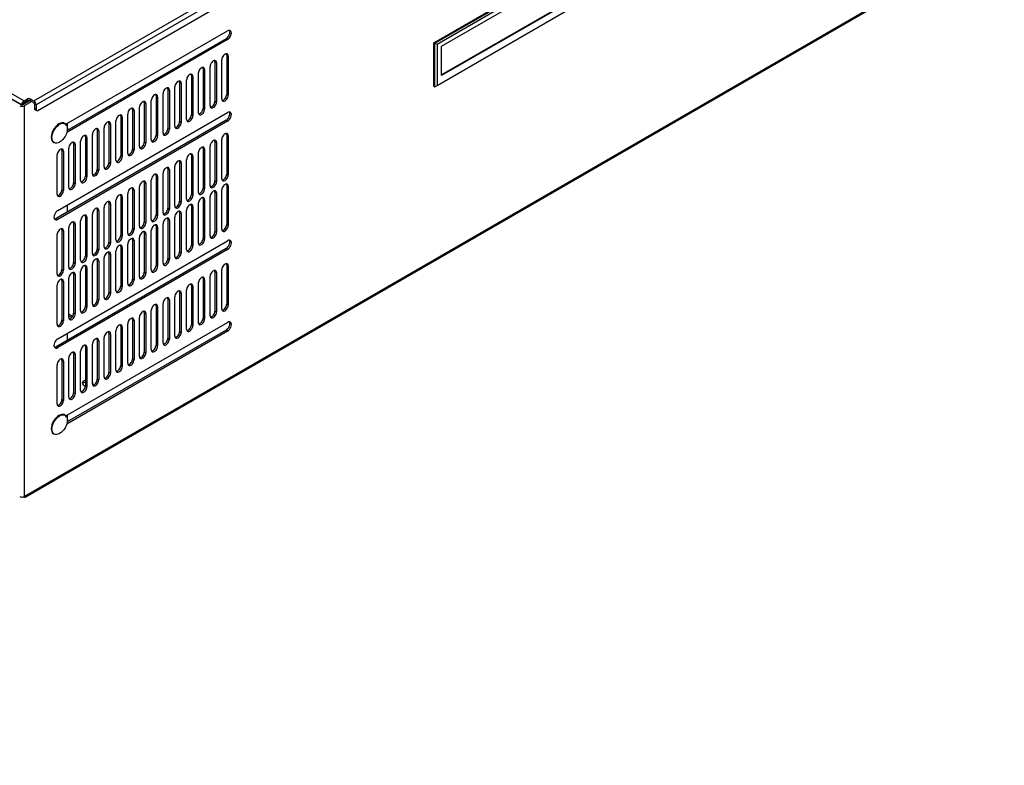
# Model space of a CAD drawing. Header units: inches. Extents: x 0 to 188, y 0 to 141.
# Tile 8 of 22: x 124 to 150, y 42 to 61. Entities that reach past the tile are written whole.
import ezdxf
from ezdxf import colors
from ezdxf.entities.mleader import LeaderData, LeaderLine
from ezdxf.math import Vec2, Vec3

# ---------------------------------------------------------------- set-up
doc = ezdxf.new("R2010")
doc.units = ezdxf.units.IN
doc.header["$MEASUREMENT"] = 0
for name, color, linetype in [('COM57176-46', 7, 'Continuous'), ('COM57177-4', 7, 'Continuous'), ('COM57179-6S', 7, 'Continuous'), ('Default', 7, 'Continuous'), ('HAN13044', 7, 'Continuous'), ('SCS19496', 7, 'Continuous')]:
    doc.layers.add(name, color=color, linetype=linetype)

# ---------------------------------------------------------------- blocks, each defined once
blk = doc.blocks.new('SE6')
at = {"layer": 'COM57176-46', "color": 7, "linetype": 'Continuous'}
for p, q in [((123.789, 48.909), (149.041, 63.488)), ((123.806, 48.948), (149.059, 63.527)), ((124.857, 58.698), (129.107, 61.152)), ((129.107, 60.922), (124.88, 58.482)), ((129.067, 60.946), (124.892, 58.535)), ((129.067, 60.946), (129.107, 60.922)), ((128.774, 60.336), (128.815, 60.313)), ((128.774, 60.336), (128.774, 59.303)), ((128.815, 60.313), (128.815, 59.28)), ((128.958, 59.363), (128.958, 60.395)), ((129.084, 60.515), (129.124, 60.491)), ((129.084, 60.515), (129.084, 59.482)), ((129.124, 60.491), (129.124, 59.459)), ((128.339, 59.005), (128.339, 60.038)), ((128.465, 60.157), (128.505, 60.134)), ((128.465, 60.157), (128.465, 59.125)), ((128.505, 60.134), (128.505, 59.101)), ((128.649, 59.184), (128.649, 60.217)), ((127.846, 59.8), (127.887, 59.777)), ((127.846, 59.8), (127.846, 58.767)), ((128.03, 58.827), (128.03, 59.86)), ((128.156, 59.979), (128.196, 59.956)), ((128.156, 59.979), (128.156, 58.946)), ((128.196, 59.956), (128.196, 58.923)), ((123.684, 59.206), (123.1, 59.543)), ((127.537, 59.622), (127.577, 59.598)), ((127.537, 59.622), (127.537, 58.589)), ((127.577, 59.598), (127.577, 58.566)), ((127.72, 58.648), (127.72, 59.681)), ((127.887, 59.777), (127.887, 58.744)), ((123.923, 59.32), (123.725, 59.206)), ((123.963, 59.297), (123.765, 59.183)), ((126.918, 59.264), (126.959, 59.241)), ((126.918, 59.264), (126.918, 58.232)), ((127.102, 58.291), (127.102, 59.324)), ((127.228, 59.443), (127.268, 59.42)), ((127.228, 59.443), (127.228, 58.41)), ((127.268, 59.42), (127.268, 58.387)), ((127.411, 58.47), (127.411, 59.502)), ((128.774, 59.303), (128.815, 59.28)), ((129.084, 59.482), (129.124, 59.459)), ((123.765, 59.183), (123.765, 48.924)), ((124.644, 56.431), (129.107, 59.008)), ((126.609, 59.086), (126.649, 59.063)), ((126.609, 59.086), (126.609, 58.053)), ((126.649, 59.063), (126.649, 58.03)), ((126.792, 58.112), (126.792, 59.145)), ((126.959, 59.241), (126.959, 58.208)), ((128.465, 59.125), (128.505, 59.101)), ((129.067, 58.802), (124.603, 56.225)), ((129.107, 58.779), (124.644, 56.202)), ((126.174, 57.755), (126.174, 58.788)), ((126.299, 58.907), (126.34, 58.884)), ((126.299, 58.907), (126.299, 57.874)), ((126.34, 58.884), (126.34, 57.851)), ((126.483, 57.934), (126.483, 58.967)), ((127.846, 58.767), (127.887, 58.744)), ((128.156, 58.946), (128.196, 58.923)), ((129.107, 58.779), (129.067, 58.802)), ((125.681, 58.55), (125.721, 58.527)), ((125.681, 58.55), (125.681, 57.517)), ((125.721, 58.527), (125.721, 57.494)), ((125.864, 57.577), (125.864, 58.609)), ((125.99, 58.729), (126.03, 58.705)), ((125.99, 58.729), (125.99, 57.696)), ((126.03, 58.705), (126.03, 57.672)), ((127.537, 58.589), (127.577, 58.566)), ((125.246, 57.219), (125.246, 58.252)), ((125.371, 58.371), (125.412, 58.348)), ((125.371, 58.371), (125.371, 57.339)), ((125.412, 58.348), (125.412, 57.315)), ((125.555, 57.398), (125.555, 58.431)), ((126.918, 58.232), (126.959, 58.208)), ((127.228, 58.41), (127.268, 58.387)), ((128.774, 58.244), (128.815, 58.221)), ((128.774, 58.244), (128.774, 57.211)), ((128.958, 57.27), (128.958, 58.303)), ((129.084, 58.422), (129.124, 58.399)), ((129.084, 58.422), (129.084, 57.39)), ((129.124, 58.399), (129.124, 57.366)), ((124.753, 58.014), (124.793, 57.991)), ((124.753, 58.014), (124.753, 56.981)), ((124.793, 57.991), (124.793, 56.958)), ((124.936, 57.041), (124.936, 58.074)), ((125.062, 58.193), (125.102, 58.17)), ((125.062, 58.193), (125.062, 57.16)), ((125.102, 58.17), (125.102, 57.137)), ((126.609, 58.053), (126.649, 58.03)), ((128.465, 58.065), (128.505, 58.042)), ((128.465, 58.065), (128.465, 57.032)), ((128.505, 58.042), (128.505, 57.009)), ((128.649, 57.092), (128.649, 58.125)), ((128.815, 58.221), (128.815, 57.188)), ((124.627, 56.862), (124.627, 57.895)), ((126.299, 57.874), (126.34, 57.851)), ((128.03, 56.735), (128.03, 57.767)), ((128.156, 57.887), (128.196, 57.863)), ((128.156, 57.887), (128.156, 56.854)), ((128.196, 57.863), (128.196, 56.83)), ((128.339, 56.913), (128.339, 57.946)), ((125.681, 57.517), (125.721, 57.494)), ((125.99, 57.696), (126.03, 57.672)), ((127.537, 57.529), (127.577, 57.506)), ((127.537, 57.529), (127.537, 56.497)), ((127.577, 57.506), (127.577, 56.473)), ((127.72, 56.556), (127.72, 57.589)), ((127.846, 57.708), (127.887, 57.685)), ((127.846, 57.708), (127.846, 56.675)), ((127.887, 57.685), (127.887, 56.652)), ((125.371, 57.339), (125.412, 57.315)), ((127.102, 56.199), (127.102, 57.232)), ((127.228, 57.351), (127.268, 57.328)), ((127.228, 57.351), (127.228, 56.318)), ((127.268, 57.328), (127.268, 56.295)), ((127.411, 56.377), (127.411, 57.41)), ((128.774, 57.211), (128.815, 57.188)), ((129.084, 57.39), (129.124, 57.366)), ((124.753, 56.981), (124.793, 56.958)), ((125.062, 57.16), (125.102, 57.137)), ((126.609, 56.994), (126.649, 56.97)), ((126.609, 56.994), (126.609, 55.961)), ((126.649, 56.97), (126.649, 55.937)), ((126.792, 56.02), (126.792, 57.053)), ((126.918, 57.172), (126.959, 57.149)), ((126.918, 57.172), (126.918, 56.139)), ((126.959, 57.149), (126.959, 56.116)), ((128.465, 57.032), (128.505, 57.009)), ((128.958, 55.944), (128.958, 56.976)), ((129.084, 57.096), (129.124, 57.072)), ((129.084, 57.096), (129.084, 56.063)), ((129.124, 57.072), (129.124, 56.039)), ((126.174, 55.663), (126.174, 56.696)), ((126.299, 56.815), (126.34, 56.792)), ((126.299, 56.815), (126.299, 55.782)), ((126.34, 56.792), (126.34, 55.759)), ((126.483, 55.841), (126.483, 56.874)), ((127.846, 56.675), (127.887, 56.652)), ((128.156, 56.854), (128.196, 56.83)), ((128.465, 56.738), (128.505, 56.715)), ((128.465, 56.738), (128.465, 55.706)), ((128.505, 56.715), (128.505, 55.682)), ((128.649, 55.765), (128.649, 56.798)), ((128.774, 56.917), (128.815, 56.894)), ((128.774, 56.917), (128.774, 55.884)), ((128.815, 56.894), (128.815, 55.861)), ((125.681, 56.458), (125.721, 56.434)), ((125.681, 56.458), (125.681, 55.425)), ((125.721, 56.434), (125.721, 55.402)), ((125.864, 55.484), (125.864, 56.517)), ((125.99, 56.636), (126.03, 56.613)), ((125.99, 56.636), (125.99, 55.603)), ((126.03, 56.613), (126.03, 55.58)), ((127.537, 56.497), (127.577, 56.473)), ((128.03, 55.408), (128.03, 56.441)), ((128.156, 56.56), (128.196, 56.537)), ((128.156, 56.56), (128.156, 55.527)), ((128.196, 56.537), (128.196, 55.504)), ((128.339, 55.586), (128.339, 56.619)), ((124.644, 56.202), (124.603, 56.225)), ((125.246, 55.127), (125.246, 56.16)), ((125.371, 56.279), (125.412, 56.256)), ((125.371, 56.279), (125.371, 55.246)), ((125.412, 56.256), (125.412, 55.223)), ((125.555, 55.306), (125.555, 56.339)), ((127.228, 56.318), (127.268, 56.295)), ((127.537, 56.203), (127.577, 56.179)), ((127.537, 56.203), (127.537, 55.17)), ((127.577, 56.179), (127.577, 55.146)), ((127.72, 55.229), (127.72, 56.262)), ((127.846, 56.381), (127.887, 56.358)), ((127.846, 56.381), (127.846, 55.348)), ((127.887, 56.358), (127.887, 55.325)), ((124.753, 55.922), (124.793, 55.899)), ((124.753, 55.922), (124.753, 54.889)), ((124.793, 55.899), (124.793, 54.866)), ((124.936, 54.948), (124.936, 55.981)), ((125.062, 56.101), (125.102, 56.077)), ((125.062, 56.101), (125.062, 55.068)), ((125.102, 56.077), (125.102, 55.044)), ((126.609, 55.961), (126.649, 55.937)), ((126.918, 56.139), (126.959, 56.116)), ((127.102, 54.872), (127.102, 55.905)), ((127.228, 56.024), (127.268, 56.001)), ((127.228, 56.024), (127.228, 54.991)), ((127.268, 56.001), (127.268, 54.968)), ((127.411, 55.05), (127.411, 56.083)), ((129.084, 56.063), (129.124, 56.039)), ((124.627, 54.77), (124.627, 55.803)), ((124.644, 53.063), (129.107, 55.64)), ((126.299, 55.782), (126.34, 55.759)), ((126.609, 55.667), (126.649, 55.643)), ((126.609, 55.667), (126.609, 54.634)), ((126.649, 55.643), (126.649, 54.611)), ((126.792, 54.693), (126.792, 55.726)), ((126.918, 55.845), (126.959, 55.822)), ((126.918, 55.845), (126.918, 54.812)), ((126.959, 55.822), (126.959, 54.789)), ((128.465, 55.706), (128.505, 55.682)), ((128.774, 55.884), (128.815, 55.861)), ((129.067, 55.434), (124.603, 52.857)), ((129.107, 55.411), (124.644, 52.834)), ((125.681, 55.425), (125.721, 55.402)), ((125.99, 55.603), (126.03, 55.58)), ((126.299, 55.488), (126.34, 55.465)), ((126.299, 55.488), (126.299, 54.455)), ((126.34, 55.465), (126.34, 54.432)), ((126.483, 54.515), (126.483, 55.548)), ((128.156, 55.527), (128.196, 55.504)), ((129.107, 55.411), (129.067, 55.434)), ((125.371, 55.246), (125.412, 55.223)), ((125.681, 55.131), (125.721, 55.108)), ((125.681, 55.131), (125.681, 54.098)), ((125.864, 54.157), (125.864, 55.19)), ((125.99, 55.31), (126.03, 55.286)), ((125.99, 55.31), (125.99, 54.277)), ((126.03, 55.286), (126.03, 54.253)), ((126.174, 54.336), (126.174, 55.369)), ((127.537, 55.17), (127.577, 55.146)), ((127.846, 55.348), (127.887, 55.325)), ((124.753, 54.889), (124.793, 54.866)), ((125.062, 55.068), (125.102, 55.044)), ((125.371, 54.952), (125.412, 54.929)), ((125.371, 54.952), (125.371, 53.919)), ((125.412, 54.929), (125.412, 53.896)), ((125.555, 53.979), (125.555, 55.012)), ((125.721, 55.108), (125.721, 54.075)), ((127.228, 54.991), (127.268, 54.968)), ((128.958, 53.851), (128.958, 54.884)), ((129.084, 55.003), (129.124, 54.98)), ((129.084, 55.003), (129.084, 53.971)), ((129.124, 54.98), (129.124, 53.947)), ((124.936, 53.622), (124.936, 54.654)), ((125.062, 54.774), (125.102, 54.75)), ((125.062, 54.774), (125.062, 53.741)), ((125.102, 54.75), (125.102, 53.718)), ((125.246, 53.8), (125.246, 54.833)), ((126.609, 54.634), (126.649, 54.611)), ((126.918, 54.812), (126.959, 54.789)), ((128.465, 54.646), (128.505, 54.623)), ((128.465, 54.646), (128.465, 53.613)), ((128.505, 54.623), (128.505, 53.59)), ((128.649, 53.673), (128.649, 54.706)), ((128.774, 54.825), (128.815, 54.802)), ((128.774, 54.825), (128.774, 53.792)), ((128.815, 54.802), (128.815, 53.769)), ((124.627, 53.443), (124.627, 54.476)), ((124.753, 54.595), (124.793, 54.572)), ((124.753, 54.595), (124.753, 53.562)), ((124.793, 54.572), (124.793, 53.539)), ((126.299, 54.455), (126.34, 54.432)), ((128.03, 53.316), (128.03, 54.348)), ((128.156, 54.468), (128.196, 54.444)), ((128.156, 54.468), (128.156, 53.435)), ((128.196, 54.444), (128.196, 53.411)), ((128.339, 53.494), (128.339, 54.527)), ((125.681, 54.098), (125.721, 54.075)), ((125.99, 54.277), (126.03, 54.253)), ((127.537, 54.11), (127.577, 54.087)), ((127.537, 54.11), (127.537, 53.078)), ((127.577, 54.087), (127.577, 53.054)), ((127.72, 53.137), (127.72, 54.17)), ((127.846, 54.289), (127.887, 54.266)), ((127.846, 54.289), (127.846, 53.256)), ((127.887, 54.266), (127.887, 53.233)), ((125.371, 53.919), (125.412, 53.896)), ((127.228, 53.932), (127.268, 53.909)), ((127.228, 53.932), (127.228, 52.899)), ((127.268, 53.909), (127.268, 52.876)), ((127.411, 52.958), (127.411, 53.991)), ((129.084, 53.971), (129.124, 53.947)), ((125.036, 53.657), (124.936, 53.715)), ((125.012, 53.624), (124.936, 53.668)), ((125.062, 53.741), (125.102, 53.718)), ((126.609, 53.575), (126.649, 53.551)), ((126.609, 53.575), (126.609, 52.542)), ((126.792, 52.601), (126.792, 53.634)), ((126.918, 53.753), (126.959, 53.73)), ((126.918, 53.753), (126.918, 52.72)), ((126.959, 53.73), (126.959, 52.697)), ((127.102, 52.78), (127.102, 53.813)), ((128.465, 53.613), (128.505, 53.59)), ((128.774, 53.792), (128.815, 53.769)), ((124.753, 53.562), (124.793, 53.539)), ((124.857, 51.043), (129.107, 53.497)), ((126.299, 53.396), (126.34, 53.373)), ((126.299, 53.396), (126.299, 52.363)), ((126.34, 53.373), (126.34, 52.34)), ((126.483, 52.423), (126.483, 53.455)), ((126.649, 53.551), (126.649, 52.518)), ((128.156, 53.435), (128.196, 53.411)), ((129.107, 53.268), (124.88, 50.827)), ((129.067, 53.291), (124.892, 50.881)), ((125.864, 52.065), (125.864, 53.098)), ((125.99, 53.217), (126.03, 53.194)), ((125.99, 53.217), (125.99, 52.184)), ((126.03, 53.194), (126.03, 52.161)), ((126.174, 52.244), (126.174, 53.277)), ((127.537, 53.078), (127.577, 53.054)), ((127.846, 53.256), (127.887, 53.233)), ((129.067, 53.291), (129.107, 53.268)), ((124.644, 52.834), (124.603, 52.857)), ((125.371, 52.86), (125.412, 52.837)), ((125.371, 52.86), (125.371, 51.827)), ((125.412, 52.837), (125.412, 51.804)), ((125.555, 51.887), (125.555, 52.92)), ((125.681, 53.039), (125.721, 53.015)), ((125.681, 53.039), (125.681, 52.006)), ((125.721, 53.015), (125.721, 51.983)), ((127.228, 52.899), (127.268, 52.876)), ((124.936, 51.529), (124.936, 52.562)), ((125.062, 52.682), (125.102, 52.658)), ((125.062, 52.682), (125.062, 51.649)), ((125.102, 52.658), (125.102, 51.625)), ((125.246, 51.708), (125.246, 52.741)), ((126.609, 52.542), (126.649, 52.518)), ((126.918, 52.72), (126.959, 52.697)), ((124.627, 51.351), (124.627, 52.384)), ((124.753, 52.503), (124.793, 52.48)), ((124.753, 52.503), (124.753, 51.47)), ((124.793, 52.48), (124.793, 51.447)), ((126.299, 52.363), (126.34, 52.34)), ((125.99, 52.184), (126.03, 52.161)), ((125.371, 51.827), (125.412, 51.804)), ((125.681, 52.006), (125.721, 51.983)), ((125.062, 51.649), (125.102, 51.625)), ((124.753, 51.47), (124.793, 51.447)), ((123.746, 48.916), (123.746, 48.913)), ((123.806, 48.948), (123.765, 48.924)), ((123.701, 48.91), (123.703, 48.909))]:
    blk.add_line(p, q, dxfattribs=at)
for centre, major_axis, start_param, end_param in [((129.067, 61.06), (-0.07, -0.122), 0.785398, 2.850636), ((129.107, 61.037), (-0.07, -0.122), 0.785398, 3.926991), ((128.732, 60.265), (-0.059, -0.102), 2.356194, 5.497787), ((128.691, 60.288), (-0.059, -0.102), 2.356194, 2.79146), ((129.041, 60.443), (-0.059, -0.102), 2.356194, 5.497787), ((129.001, 60.467), (-0.059, -0.102), 2.356194, 2.79146), ((128.422, 60.086), (-0.059, -0.102), 2.356194, 5.497787), ((128.382, 60.11), (-0.059, -0.102), 2.356194, 2.79146), ((127.804, 59.729), (-0.059, -0.102), 2.356194, 5.497787), ((127.763, 59.752), (-0.059, -0.102), 2.356194, 2.79146), ((128.113, 59.908), (-0.059, -0.102), 2.356194, 5.497787), ((128.073, 59.931), (-0.059, -0.102), 2.356194, 2.79146), ((127.494, 59.55), (-0.059, -0.102), 2.356194, 5.497787), ((127.454, 59.574), (-0.059, -0.102), 2.356194, 2.79146), ((126.875, 59.193), (-0.059, -0.102), 2.356194, 5.497787), ((126.835, 59.216), (-0.059, -0.102), 2.356194, 2.79146), ((127.185, 59.372), (-0.059, -0.102), 2.356194, 5.497787), ((127.144, 59.395), (-0.059, -0.102), 2.356194, 2.79146), ((128.732, 59.232), (0.059, 0.102), 2.356194, 5.497787), ((128.691, 59.255), (0.059, 0.102), 3.491725, 5.497787), ((129.041, 59.411), (0.059, 0.102), 2.356194, 5.497787), ((129.001, 59.434), (0.059, 0.102), 3.491725, 5.497787), ((123.705, 59.218), (0.086, 0), 3.926991, 5.497787), ((123.705, 59.218), (0.029, 0), 3.926991, 5.497787), ((126.566, 59.015), (-0.059, -0.102), 2.356194, 5.497787), ((126.526, 59.038), (-0.059, -0.102), 2.356194, 2.79146), ((128.422, 59.053), (0.059, 0.102), 2.356194, 5.497787), ((128.382, 59.077), (0.059, 0.102), 3.491725, 5.497787), ((129.067, 58.917), (-0.07, -0.122), 0.785398, 2.850636), ((129.107, 58.894), (-0.07, -0.122), 0.785398, 3.926991), ((125.947, 58.657), (-0.059, -0.102), 2.356194, 5.497787), ((125.907, 58.681), (-0.059, -0.102), 2.356194, 2.79146), ((126.257, 58.836), (-0.059, -0.102), 2.356194, 5.497787), ((126.216, 58.859), (-0.059, -0.102), 2.356194, 2.79146), ((127.804, 58.696), (0.059, 0.102), 2.356194, 5.497787), ((127.763, 58.719), (0.059, 0.102), 3.491725, 5.497787), ((128.113, 58.875), (0.059, 0.102), 2.356194, 5.497787), ((128.073, 58.898), (0.059, 0.102), 3.491725, 5.497787), ((125.638, 58.479), (-0.059, -0.102), 2.356194, 5.497787), ((125.598, 58.502), (-0.059, -0.102), 2.356194, 2.79146), ((127.494, 58.518), (0.059, 0.102), 2.356194, 5.497787), ((127.454, 58.541), (0.059, 0.102), 3.491725, 5.497787), ((125.019, 58.122), (-0.059, -0.102), 2.356194, 5.497787), ((124.979, 58.145), (-0.059, -0.102), 2.356194, 2.79146), ((125.329, 58.3), (-0.059, -0.102), 2.356194, 5.497787), ((125.288, 58.323), (-0.059, -0.102), 2.356194, 2.79146), ((126.835, 58.184), (0.059, 0.102), 3.491725, 5.497787), ((127.185, 58.339), (0.059, 0.102), 2.356194, 5.497787), ((127.144, 58.362), (0.059, 0.102), 3.491725, 5.497787), ((128.732, 58.173), (-0.059, -0.102), 2.356194, 5.497787), ((128.691, 58.196), (-0.059, -0.102), 2.356194, 2.79146), ((129.041, 58.351), (-0.059, -0.102), 2.356194, 5.497787), ((129.001, 58.374), (-0.059, -0.102), 2.356194, 2.79146), ((124.71, 57.943), (-0.059, -0.102), 2.356194, 5.497787), ((124.67, 57.966), (-0.059, -0.102), 2.356194, 2.79146), ((126.566, 57.982), (0.059, 0.102), 2.356194, 5.497787), ((126.526, 58.005), (0.059, 0.102), 3.491725, 5.497787), ((126.875, 58.16), (0.059, 0.102), 2.356194, 5.497787), ((128.422, 57.994), (-0.059, -0.102), 2.356194, 5.497787), ((128.382, 58.017), (-0.059, -0.102), 2.356194, 2.79146), ((126.257, 57.803), (0.059, 0.102), 2.356194, 5.497787), ((126.216, 57.826), (0.059, 0.102), 3.491725, 5.497787), ((127.804, 57.637), (-0.059, -0.102), 2.356194, 5.497787), ((127.763, 57.66), (-0.059, -0.102), 2.356194, 2.79146), ((128.113, 57.815), (-0.059, -0.102), 2.356194, 5.497787), ((128.073, 57.839), (-0.059, -0.102), 2.356194, 2.79146), ((125.638, 57.446), (0.059, 0.102), 2.356194, 5.497787), ((125.598, 57.469), (0.059, 0.102), 3.491725, 5.497787), ((125.947, 57.625), (0.059, 0.102), 2.356194, 5.497787), ((125.907, 57.648), (0.059, 0.102), 3.491725, 5.497787), ((127.494, 57.458), (-0.059, -0.102), 2.356194, 5.497787), ((127.454, 57.481), (-0.059, -0.102), 2.356194, 2.79146), ((125.329, 57.267), (0.059, 0.102), 2.356194, 5.497787), ((125.288, 57.291), (0.059, 0.102), 3.491725, 5.497787), ((126.875, 57.101), (-0.059, -0.102), 2.356194, 5.497787), ((126.835, 57.124), (-0.059, -0.102), 2.356194, 2.79146), ((127.185, 57.28), (-0.059, -0.102), 2.356194, 5.497787), ((127.144, 57.303), (-0.059, -0.102), 2.356194, 2.79146), ((128.691, 57.163), (0.059, 0.102), 3.491725, 5.497787), ((129.041, 57.318), (0.059, 0.102), 2.356194, 5.497787), ((129.001, 57.342), (0.059, 0.102), 3.491725, 5.497787), ((124.71, 56.91), (0.059, 0.102), 2.356194, 5.497787), ((124.67, 56.933), (0.059, 0.102), 3.491725, 5.497787), ((125.019, 57.089), (0.059, 0.102), 2.356194, 5.497787), ((124.979, 57.112), (0.059, 0.102), 3.491725, 5.497787), ((126.566, 56.922), (-0.059, -0.102), 2.356194, 5.497787), ((126.526, 56.946), (-0.059, -0.102), 2.356194, 2.79146), ((128.422, 56.961), (0.059, 0.102), 2.356194, 5.497787), ((128.382, 56.984), (0.059, 0.102), 3.491725, 5.497787), ((128.732, 57.14), (0.059, 0.102), 2.356194, 5.497787), ((128.732, 56.846), (-0.059, -0.102), 2.356194, 5.497787), ((128.691, 56.869), (-0.059, -0.102), 2.356194, 2.79146), ((129.041, 57.024), (-0.059, -0.102), 2.356194, 5.497787), ((129.001, 57.048), (-0.059, -0.102), 2.356194, 2.79146), ((125.947, 56.565), (-0.059, -0.102), 2.356194, 5.497787), ((126.257, 56.744), (-0.059, -0.102), 2.356194, 5.497787), ((126.216, 56.767), (-0.059, -0.102), 2.356194, 2.79146), ((127.763, 56.627), (0.059, 0.102), 3.491725, 5.497787), ((128.113, 56.782), (0.059, 0.102), 2.356194, 5.497787), ((128.073, 56.806), (0.059, 0.102), 3.491725, 5.497787), ((128.422, 56.667), (-0.059, -0.102), 2.356194, 5.497787), ((128.382, 56.69), (-0.059, -0.102), 2.356194, 2.79146), ((124.644, 56.317), (0.07, 0.122), 0.785398, 3.926991), ((125.638, 56.386), (-0.059, -0.102), 2.356194, 5.497787), ((125.598, 56.41), (-0.059, -0.102), 2.356194, 2.79146), ((125.907, 56.588), (-0.059, -0.102), 2.356194, 2.79146), ((127.494, 56.425), (0.059, 0.102), 2.356194, 5.497787), ((127.454, 56.449), (0.059, 0.102), 3.491725, 5.497787), ((127.804, 56.604), (0.059, 0.102), 2.356194, 5.497787), ((127.804, 56.31), (-0.059, -0.102), 2.356194, 5.497787), ((127.763, 56.333), (-0.059, -0.102), 2.356194, 2.79146), ((128.113, 56.489), (-0.059, -0.102), 2.356194, 5.497787), ((128.073, 56.512), (-0.059, -0.102), 2.356194, 2.79146), ((124.603, 56.34), (0.07, 0.122), 3.432549, 3.926991), ((125.329, 56.208), (-0.059, -0.102), 2.356194, 5.497787), ((125.288, 56.231), (-0.059, -0.102), 2.356194, 2.79146), ((127.185, 56.247), (0.059, 0.102), 2.356194, 5.497787), ((127.144, 56.27), (0.059, 0.102), 3.491725, 5.497787), ((127.494, 56.131), (-0.059, -0.102), 2.356194, 5.497787), ((127.454, 56.155), (-0.059, -0.102), 2.356194, 2.79146), ((124.71, 55.851), (-0.059, -0.102), 2.356194, 5.497787), ((124.67, 55.874), (-0.059, -0.102), 2.356194, 2.79146), ((125.019, 56.029), (-0.059, -0.102), 2.356194, 5.497787), ((124.979, 56.053), (-0.059, -0.102), 2.356194, 2.79146), ((126.566, 55.889), (0.059, 0.102), 2.356194, 5.497787), ((126.526, 55.913), (0.059, 0.102), 3.491725, 5.497787), ((126.875, 56.068), (0.059, 0.102), 2.356194, 5.497787), ((126.835, 56.091), (0.059, 0.102), 3.491725, 5.497787), ((127.185, 55.953), (-0.059, -0.102), 2.356194, 5.497787), ((127.144, 55.976), (-0.059, -0.102), 2.356194, 2.79146), ((129.041, 55.992), (0.059, 0.102), 2.356194, 5.497787), ((129.001, 56.015), (0.059, 0.102), 3.491725, 5.497787), ((126.257, 55.711), (0.059, 0.102), 2.356194, 5.497787), ((126.216, 55.734), (0.059, 0.102), 3.491725, 5.497787), ((126.566, 55.596), (-0.059, -0.102), 2.356194, 5.497787), ((126.526, 55.619), (-0.059, -0.102), 2.356194, 2.79146), ((126.875, 55.774), (-0.059, -0.102), 2.356194, 5.497787), ((126.835, 55.797), (-0.059, -0.102), 2.356194, 2.79146), ((128.422, 55.634), (0.059, 0.102), 2.356194, 5.497787), ((128.382, 55.658), (0.059, 0.102), 3.491725, 5.497787), ((128.732, 55.813), (0.059, 0.102), 2.356194, 5.497787), ((128.691, 55.836), (0.059, 0.102), 3.491725, 5.497787), ((129.067, 55.549), (-0.07, -0.122), 0.785398, 2.850636), ((129.107, 55.526), (-0.07, -0.122), 0.785398, 3.926991), ((125.638, 55.354), (0.059, 0.102), 2.356194, 5.497787), ((125.598, 55.377), (0.059, 0.102), 3.491725, 5.497787), ((125.947, 55.532), (0.059, 0.102), 2.356194, 5.497787), ((125.907, 55.556), (0.059, 0.102), 3.491725, 5.497787), ((126.257, 55.417), (-0.059, -0.102), 2.356194, 5.497787), ((126.216, 55.44), (-0.059, -0.102), 2.356194, 2.79146), ((128.113, 55.456), (0.059, 0.102), 2.356194, 5.497787), ((128.073, 55.479), (0.059, 0.102), 3.491725, 5.497787), ((125.329, 55.175), (0.059, 0.102), 2.356194, 5.497787), ((125.288, 55.198), (0.059, 0.102), 3.491725, 5.497787), ((125.638, 55.06), (-0.059, -0.102), 2.356194, 5.497787), ((125.598, 55.083), (-0.059, -0.102), 2.356194, 2.79146), ((125.947, 55.238), (-0.059, -0.102), 2.356194, 5.497787), ((125.907, 55.262), (-0.059, -0.102), 2.356194, 2.79146), ((127.494, 55.098), (0.059, 0.102), 2.356194, 5.497787), ((127.454, 55.122), (0.059, 0.102), 3.491725, 5.497787), ((127.804, 55.277), (0.059, 0.102), 2.356194, 5.497787), ((127.763, 55.3), (0.059, 0.102), 3.491725, 5.497787), ((124.71, 54.818), (0.059, 0.102), 2.356194, 5.497787), ((124.67, 54.841), (0.059, 0.102), 3.491725, 5.497787), ((125.019, 54.996), (0.059, 0.102), 2.356194, 5.497787), ((124.979, 55.02), (0.059, 0.102), 3.491725, 5.497787), ((125.329, 54.881), (-0.059, -0.102), 2.356194, 5.497787), ((125.288, 54.904), (-0.059, -0.102), 2.356194, 2.79146), ((127.185, 54.92), (0.059, 0.102), 2.356194, 5.497787), ((127.144, 54.943), (0.059, 0.102), 3.491725, 5.497787), ((128.732, 54.754), (-0.059, -0.102), 2.356194, 5.497787), ((129.041, 54.932), (-0.059, -0.102), 2.356194, 5.497787), ((129.001, 54.955), (-0.059, -0.102), 2.356194, 2.79146), ((124.71, 54.524), (-0.059, -0.102), 2.356194, 5.497787), ((124.67, 54.547), (-0.059, -0.102), 2.356194, 2.79146), ((125.019, 54.702), (-0.059, -0.102), 2.356194, 5.497787), ((124.979, 54.726), (-0.059, -0.102), 2.356194, 2.79146), ((126.566, 54.563), (0.059, 0.102), 2.356194, 5.497787), ((126.526, 54.586), (0.059, 0.102), 3.491725, 5.497787), ((126.875, 54.741), (0.059, 0.102), 2.356194, 5.497787), ((126.835, 54.765), (0.059, 0.102), 3.491725, 5.497787), ((128.422, 54.575), (-0.059, -0.102), 2.356194, 5.497787), ((128.382, 54.598), (-0.059, -0.102), 2.356194, 2.79146), ((128.691, 54.777), (-0.059, -0.102), 2.356194, 2.79146), ((126.257, 54.384), (0.059, 0.102), 2.356194, 5.497787), ((126.216, 54.407), (0.059, 0.102), 3.491725, 5.497787), ((128.113, 54.396), (-0.059, -0.102), 2.356194, 5.497787), ((128.073, 54.42), (-0.059, -0.102), 2.356194, 2.79146), ((125.598, 54.05), (0.059, 0.102), 3.491725, 5.497787), ((125.947, 54.205), (0.059, 0.102), 2.356194, 5.497787), ((125.907, 54.229), (0.059, 0.102), 3.491725, 5.497787), ((127.494, 54.039), (-0.059, -0.102), 2.356194, 5.497787), ((127.454, 54.062), (-0.059, -0.102), 2.356194, 2.79146), ((127.804, 54.218), (-0.059, -0.102), 2.356194, 5.497787), ((127.763, 54.241), (-0.059, -0.102), 2.356194, 2.79146), ((125.329, 53.848), (0.059, 0.102), 2.356194, 5.497787), ((125.288, 53.871), (0.059, 0.102), 3.491725, 5.497787), ((125.638, 54.027), (0.059, 0.102), 2.356194, 5.497787), ((127.185, 53.861), (-0.059, -0.102), 2.356194, 5.497787), ((127.144, 53.884), (-0.059, -0.102), 2.356194, 2.79146), ((129.041, 53.899), (0.059, 0.102), 2.356194, 5.497787), ((129.001, 53.923), (0.059, 0.102), 3.491725, 5.497787), ((125.019, 53.67), (0.059, 0.102), 2.356194, 5.497787), ((124.979, 53.693), (0.059, 0.102), 3.491725, 5.497787), ((126.566, 53.503), (-0.059, -0.102), 2.356194, 5.497787), ((126.526, 53.527), (-0.059, -0.102), 2.356194, 2.79146), ((126.875, 53.682), (-0.059, -0.102), 2.356194, 5.497787), ((126.835, 53.705), (-0.059, -0.102), 2.356194, 2.79146), ((128.422, 53.542), (0.059, 0.102), 2.356194, 5.497787), ((128.382, 53.565), (0.059, 0.102), 3.491725, 5.497787), ((128.732, 53.721), (0.059, 0.102), 2.356194, 5.497787), ((128.691, 53.744), (0.059, 0.102), 3.491725, 5.497787), ((124.71, 53.491), (0.059, 0.102), 2.356194, 5.497787), ((124.67, 53.514), (0.059, 0.102), 3.491725, 5.497787), ((126.257, 53.325), (-0.059, -0.102), 2.356194, 5.497787), ((126.216, 53.348), (-0.059, -0.102), 2.356194, 2.79146), ((128.113, 53.364), (0.059, 0.102), 2.356194, 5.497787), ((128.073, 53.387), (0.059, 0.102), 3.491725, 5.497787), ((129.067, 53.406), (-0.07, -0.122), 0.785398, 2.850636), ((129.107, 53.382), (-0.07, -0.122), 0.785398, 3.926991), ((124.644, 52.949), (0.07, 0.122), 0.785398, 3.926991), ((125.638, 52.968), (-0.059, -0.102), 2.356194, 5.497787), ((125.598, 52.991), (-0.059, -0.102), 2.356194, 2.79146), ((125.947, 53.146), (-0.059, -0.102), 2.356194, 5.497787), ((125.907, 53.169), (-0.059, -0.102), 2.356194, 2.79146), ((127.494, 53.006), (0.059, 0.102), 2.356194, 5.497787), ((127.454, 53.03), (0.059, 0.102), 3.491725, 5.497787), ((127.804, 53.185), (0.059, 0.102), 2.356194, 5.497787), ((127.763, 53.208), (0.059, 0.102), 3.491725, 5.497787), ((124.603, 52.972), (0.07, 0.122), 3.432549, 3.926991), ((125.329, 52.789), (-0.059, -0.102), 2.356194, 5.497787), ((125.288, 52.812), (-0.059, -0.102), 2.356194, 2.79146), ((127.185, 52.828), (0.059, 0.102), 2.356194, 5.497787), ((127.144, 52.851), (0.059, 0.102), 3.491725, 5.497787), ((124.71, 52.432), (-0.059, -0.102), 2.356194, 5.497787), ((124.67, 52.455), (-0.059, -0.102), 2.356194, 2.79146), ((125.019, 52.61), (-0.059, -0.102), 2.356194, 5.497787), ((124.979, 52.634), (-0.059, -0.102), 2.356194, 2.79146), ((126.526, 52.494), (0.059, 0.102), 3.491725, 5.497787), ((126.875, 52.649), (0.059, 0.102), 2.356194, 5.497787), ((126.835, 52.672), (0.059, 0.102), 3.491725, 5.497787), ((126.257, 52.292), (0.059, 0.102), 2.356194, 5.497787), ((126.216, 52.315), (0.059, 0.102), 3.491725, 5.497787), ((126.566, 52.47), (0.059, 0.102), 2.356194, 5.497787), ((125.947, 52.113), (0.059, 0.102), 2.356194, 5.497787), ((125.907, 52.137), (0.059, 0.102), 3.491725, 5.497787), ((125.329, 51.756), (0.059, 0.102), 2.356194, 5.497787), ((125.288, 51.779), (0.059, 0.102), 3.491725, 5.497787), ((125.428, 51.902), (-0.14, 0), 5.128145, 6.283185), ((125.428, 51.902), (-0.14, 0), 0, 1.155041), ((125.428, 51.855), (-0.14, 0), 5.128145, 5.992229), ((125.638, 51.935), (0.059, 0.102), 2.356194, 5.497787), ((125.428, 51.902), (-0.14, 0), 2.722856, 3.587714), ((125.428, 51.855), (-0.14, 0), 3.432549, 3.587714), ((125.598, 51.958), (0.059, 0.102), 3.491725, 5.497787), ((125.019, 51.577), (0.059, 0.102), 2.356194, 5.497787), ((124.979, 51.601), (0.059, 0.102), 3.491725, 5.497787), ((124.71, 51.399), (0.059, 0.102), 2.356194, 5.497787), ((124.67, 51.422), (0.059, 0.102), 3.491725, 5.497787), ((123.705, 48.959), (0.086, 0), 3.926991, 5.497787), ((123.746, 48.983), (0.043, 0.0745), 3.096371, 3.926991), ((123.746, 48.983), (-0.043, 0.0745), 2.356194, 3.926991)]:
    blk.add_ellipse(centre, major_axis=major_axis, ratio=0.57735, start_param=start_param, end_param=end_param, dxfattribs=at)
at = {"layer": 'COM57177-4', "color": 7, "linetype": 'Continuous'}
for p, q in [((124.013, 59.314), (148.973, 73.725)), ((149.034, 73.62), (124.074, 59.209)), ((124.118, 59.06), (148.99, 73.42)), ((123.696, 59.21), (106.862, 68.929)), ((106.922, 69.035), (123.757, 59.315)), ((123.757, 59.315), (123.852, 59.37)), ((123.757, 59.269), (123.852, 59.323)), ((123.852, 59.323), (123.852, 59.37)), ((123.918, 59.37), (124.013, 59.314)), ((123.918, 59.37), (123.918, 59.323)), ((123.918, 59.323), (124.013, 59.268)), ((123.696, 59.202), (123.696, 59.21)), ((123.737, 59.213), (123.737, 59.233)), ((124.034, 59.232), (124.034, 59.109)), ((124.034, 59.109), (124.074, 59.085)), ((124.047, 59.08), (124.087, 59.057)), ((124.074, 59.209), (124.074, 59.085))]:
    blk.add_line(p, q, dxfattribs=at)
for centre, major_axis, start_param, end_param in [((123.757, 59.245), (0.043, 0.0745), 0.785398, 2.356194), ((123.757, 59.245), (0.0145, 0.0251), 0.785398, 2.356194), ((123.885, 59.351), (-0.0466, 0), 3.926991, 5.497787), ((123.885, 59.304), (0.0466, 0), 0.785398, 2.356194), ((124.013, 59.244), (-0.043, 0.0745), 3.926991, 5.497787), ((124.013, 59.244), (-0.0145, 0.0251), 3.926991, 5.497787), ((124.078, 59.134), (0.0312, 0.0541), 2.356194, 3.141593), ((124.118, 59.111), (0.0312, 0.0541), 2.356194, 3.926991)]:
    blk.add_ellipse(centre, major_axis=major_axis, ratio=0.57735, start_param=start_param, end_param=end_param, dxfattribs=at)
at = {"layer": 'COM57179-6S', "color": 7, "linetype": 'Continuous'}
for p, q in [((124.897, 58.538), (124.897, 58.721)), ((124.897, 56.395), (124.897, 56.577)), ((124.897, 53.027), (124.897, 53.209)), ((124.897, 50.883), (124.897, 51.066))]:
    blk.add_line(p, q, dxfattribs=at)
at = {"layer": 'HAN13044', "color": 7, "linetype": 'Continuous'}
for p, q in [((134.532, 60.84), (138.333, 63.035)), ((134.558, 60.825), (138.359, 63.02)), ((138.359, 62.957), (134.612, 60.794)), ((134.732, 60.746), (138.239, 62.771)), ((134.612, 59.715), (138.359, 61.878)), ((138.225, 62.012), (134.732, 59.995)), ((138.239, 62.004), (134.732, 59.979)), ((134.532, 60.84), (134.558, 60.825)), ((134.532, 59.699), (134.532, 60.84)), ((134.558, 59.684), (134.558, 60.825)), ((134.612, 60.794), (134.558, 60.825)), ((134.612, 60.794), (134.612, 59.715)), ((134.732, 59.979), (134.732, 60.746)), ((134.532, 59.699), (134.558, 59.684)), ((134.558, 59.684), (134.612, 59.715))]:
    blk.add_line(p, q, dxfattribs=at)
at = {"layer": 'SCS19496', "color": 7, "linetype": 'Continuous'}
for p, q in [((124.833, 58.718), (124.824, 58.723)), ((124.534, 58.221), (124.543, 58.216)), ((124.833, 51.064), (124.824, 51.069)), ((124.534, 50.566), (124.543, 50.561))]:
    blk.add_line(p, q, dxfattribs=at)
for centre, major_axis, start_param, end_param in [((124.679, 58.472), (-0.145, -0.251), 3.141593, 6.283185), ((124.688, 58.467), (-0.145, -0.251), 2.742849, 6.283185), ((124.672, 58.476), (-0.14, -0.242), 3.909289, 5.499395), ((124.679, 50.817), (-0.145, -0.251), 3.141593, 6.283185), ((124.688, 50.812), (-0.145, -0.251), 2.742847, 6.283185), ((124.672, 50.822), (-0.14, -0.242), 3.909289, 5.499395)]:
    blk.add_ellipse(centre, major_axis=major_axis, ratio=0.57735, start_param=start_param, end_param=end_param, dxfattribs=at)
for centre in [(124.694, 58.464), (124.694, 50.809)]:
    blk.add_ellipse(centre, major_axis=(-0.143, -0.247), ratio=0.57735, dxfattribs=at)
blk = doc.blocks.new('_DOT')
at = {"color": 0}
blk.add_line((0, 0), (-1, 0), dxfattribs=at)
at = {"color": 0, "const_width": 0.333}
blk.add_lwpolyline([(-0.1665, 0, 1), (0.1665, 0, 1)], format="xyb", close=True, dxfattribs=at)
blk = doc.blocks.new('Block222')
at = {"layer": 'Default', "color": 7, "linetype": 'Continuous'}
ml = blk.add_multileader_mtext('Standard', dxfattribs=at)
ml.set_content('{\\pxsm0.9;\\fArial|b1||i0||c0|p34;\\W1.;SDC246U36BK\\P}', color=7)
ml.set_leader_properties()
ml.set_arrow_properties(name='DOT')
ml.build(insert=Vec2(0, 0))
ml.multileader.update_dxf_attribs({"leader_type": 0, "dogleg_length": 0, "arrow_head_size": 2.25})
ctx = ml.context
ctx.base_point, ctx.char_height, ctx.arrow_head_size, ctx.landing_gap_size = Vec3(152.319, -85.833), 2.25, 2.25, 0.787
ctx.text_align_type = 1
notes = []
notes.append((ctx, [(0, (0, 0, 0), (0, 0), (1, 0), 1, [])]))
ctx.mtext.insert, ctx.mtext.alignment = Vec3(163.433, -84.687), 2
for ctx, leaders in notes:
    for number, flags, end, landing, length, lines in leaders:
        leader = LeaderData()
        leader.index, (leader.has_last_leader_line, leader.has_dogleg_vector, leader.attachment_direction) = number, flags
        leader.last_leader_point, leader.dogleg_vector, leader.dogleg_length = Vec3(end), Vec3(landing), length
        for number, points, colour, breaks in lines:
            line = LeaderLine()
            line.index, line.vertices, line.color, line.breaks = number, Vec3.list(points), colors.encode_raw_color(colour), breaks
            leader.lines.append(line)
        ctx.leaders.append(leader)

msp = doc.modelspace()

# ---------------------------------------------------------------- block references
at = {"layer": 'Default'}
msp.add_blockref('SE6', (0, 0), dxfattribs=at)
at = {"layer": 'Default', "color": 7, "xscale": 0.72, "yscale": 0.72, "zscale": 0.72}
msp.add_blockref('Block222', (62.286, 63.58), dxfattribs=at)

doc.saveas('drawing.dxf')
